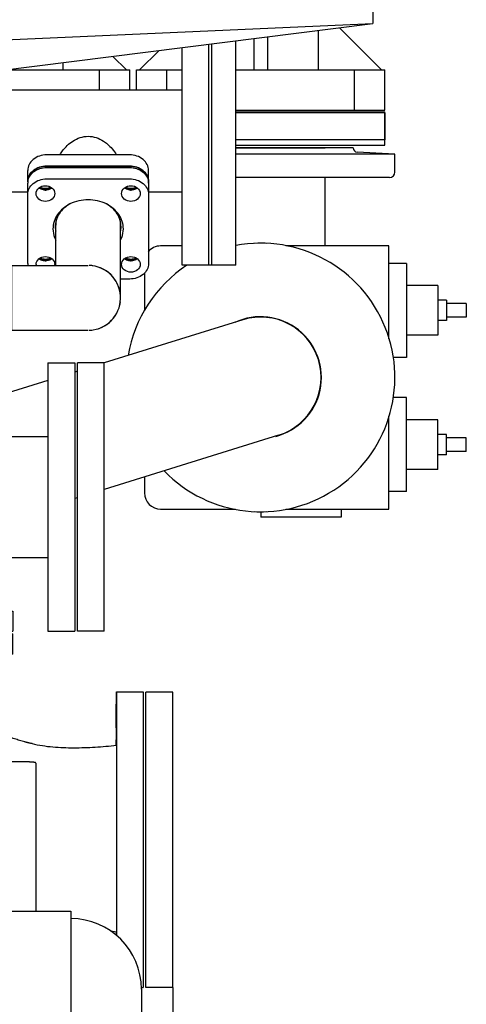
# Model space of a CAD drawing. Header units: millimetres. Extents: x 0 to 1189, y 0 to 841.
# Tile 140 of 140: x 833 to 846, y 86 to 115. Entities that reach past the tile are written whole.
import ezdxf
from ezdxf.enums import TextEntityAlignment as Align

# ---------------------------------------------------------------- set-up
doc = ezdxf.new("R2010")
doc.units = ezdxf.units.MM
doc.header["$LTSCALE"] = 65.395
doc.linetypes.add('PHANTOM', pattern=[0.8, 0.45, -0.05, 0.1, -0.05, 0.1, -0.05])
doc.layers.get('0').update_dxf_attribs({"linetype": 'CONTINUOUS'})
for name, color, linetype in [('25007_153202_13_ABL2528', 7, 'CONTINUOUS'), ('25007_153202_13_T1_PBL2535', 7, 'CONTINUOUS'), ('25007_153202_18_ABL2456', 7, 'CONTINUOUS'), ('25007_153202_18_T3_PBL2588', 7, 'CONTINUOUS'), ('BOGEN-S-3D-90-48_3X2_6_PBL2516', 7, 'CONTINUOUS'), ('E1514-FF-DN65-PN16X2_PBL2526', 7, 'CONTINUOUS'), ('links_12_VBL2315', 7, 'CONTINUOUS'), ('N4011-C90X49_PBL2525', 7, 'CONTINUOUS'), ('N4011-C90X49_PBL2537', 7, 'CONTINUOUS'), ('N4251-B90X57_PBL2536', 7, 'CONTINUOUS')]:
    doc.layers.add(name, color=color, linetype=linetype)
doc.styles.get("Standard").update_dxf_attribs({"font": 'txt', "width": 0.6})
doc.dimstyles.new('DIMSTYLE_1', dxfattribs={"dimtxt": 3.5, "dimasz": 3.5, "dimexe": 1.8, "dimexo": 0, "dimgap": 0.875, "dimtad": 1, "dimlfac": 25, "dimdsep": 46, "dimtxsty": 'STANDARD', "dimblk": '_FILLED', "dimblk1": '_FILLED', "dimblk2": '_FILLED', "dimcen": 0.09, "dimadec": 0, "dimazin": 0, "dimtp": 2, "dimtm": 2, "dimtfac": 1, "dimtofl": 0, "dimtmove": 0, "dimatfit": 3, "dimldrblk": '_FILLED', "dimfxl": 1, "dimtolj": 1, "dimarcsym": 0})

# ---------------------------------------------------------------- blocks, each defined once
blk = doc.blocks.new('_FILLED')
at = {"color": 0, "linetype": 'BYBLOCK'}
blk.add_solid([(0, 0), (-1, 0.1671), (-1, -0.1671)], dxfattribs=at)
blk = doc.blocks.new('*D4')
at = {"color": 2, "linetype": 'CONTINUOUS'}
for p, q in [((837.6, 86.448), (837.6, 27.8)), ((650, 71.6), (650, 27.8)), ((650, 29.6), (743.8, 29.6)), ((837.6, 29.6), (743.8, 29.6))]:
    blk.add_line(p, q, dxfattribs=at)
at = {"color": 2, "linetype": 'CONTINUOUS', "xscale": 3.5, "yscale": 3.5, "zscale": 3.5, "rotation": 180}
blk.add_blockref('_FILLED', (650, 29.6), dxfattribs=at)
at = {"color": 2, "linetype": 'CONTINUOUS', "xscale": 3.5, "yscale": 3.5, "zscale": 3.5}
blk.add_blockref('_FILLED', (837.6, 29.6), dxfattribs=at)
at = {"color": 2, "linetype": 'CONTINUOUS', "width": 0.690476}
blk.add_text('4690', height=3.5, dxfattribs=at).set_placement((743.8, 30.475), align=Align.CENTER)
blk = doc.blocks.new('BOGEN-S-3D-90-48_3X2_6_PBL2516', base_point=(834.016, 106.99))
at = {"layer": 'BOGEN-S-3D-90-48_3X2_6_PBL2516', "color": 7, "linetype": 'CONTINUOUS'}
for p, q in [((832.8, 107.956), (835.08, 107.956)), ((832.8, 107.956), (832.8, 106.024)), ((832.8, 106.024), (835.08, 106.024))]:
    blk.add_line(p, q, dxfattribs=at)
blk.add_arc((835.08, 106.99), 0.966, 279.0866, 88.2286, dxfattribs=at)
blk = doc.blocks.new('N4011-C90X49_PBL2525', base_point=(835.08, 109.211))
at = {"layer": 'N4011-C90X49_PBL2525', "color": 7, "linetype": 'CONTINUOUS'}
for p, q in [((833.84, 110.871), (836.32, 110.871)), ((833.28, 108.015), (833.28, 110.406)), ((833.84, 110.535), (836.32, 110.535)), ((836.88, 110.406), (836.88, 108.015)), ((836.32, 107.551), (836.046, 107.551))]:
    blk.add_line(p, q, dxfattribs=at)
for centre, radius, start, end in [((833.666, 110.406), 0.386, 173.3642, 179.9937), ((833.668, 110.406), 0.388, 172.2602, 173.3647), ((836.492, 110.406), 0.388, 6.6353, 7.7398), ((836.494, 110.406), 0.386, 0.0063, 6.6358), ((835.03, 108.893), 1.021, 117.9447, 118.8294), ((835.13, 108.893), 1.021, 61.167, 62.0553), ((834.789, 109.381), 0.69, 191.4697, 194.1727), ((835.371, 109.381), 0.69, 345.8273, 348.5303), ((834.779, 109.11), 0.679, 180.0309, 191.3129), ((835.381, 109.11), 0.679, 348.6871, 359.9691), ((833.667, 108.015), 0.387, 180.0144, 188.7788), ((833.721, 107.988), 0.194, 180.0181, 189.4658), ((833.894, 107.988), 0.194, 350.5342, 359.9819)]:
    blk.add_arc(centre, radius, start, end, dxfattribs=at)
for points, knots in [([(833.284, 110.458), (833.291, 110.515), (833.334, 110.629), (833.509, 110.812), (833.71, 110.871), (833.84, 110.871)], [0, 0, 0, 0, 0.230241, 0.474712, 1, 1, 1, 1]), ([(836.32, 110.871), (836.45, 110.871), (836.651, 110.812), (836.826, 110.629), (836.869, 110.515), (836.876, 110.458)], [0, 0, 0, 0, 0.525288, 0.769759, 1, 1, 1, 1]), ([(833.28, 110.071), (833.28, 110.132), (833.312, 110.259), (833.485, 110.468), (833.7, 110.535), (833.84, 110.535)], [0, 0, 0, 0, 0.229869, 0.473251, 1, 1, 1, 1]), ([(833.527, 110.098), (833.527, 110.159), (833.6, 110.291), (833.737, 110.33), (833.807, 110.33)], [0, 0, 0, 0, 0.467097, 1, 1, 1, 1]), ([(833.807, 110.33), (833.877, 110.33), (834.015, 110.291), (834.087, 110.159), (834.087, 110.098)], [0, 0, 0, 0, 0.532903, 1, 1, 1, 1]), ([(836.073, 110.098), (836.073, 110.159), (836.145, 110.291), (836.283, 110.33), (836.353, 110.33)], [0, 0, 0, 0, 0.467097, 1, 1, 1, 1]), ([(836.32, 110.535), (836.46, 110.535), (836.675, 110.468), (836.848, 110.259), (836.88, 110.132), (836.88, 110.071)], [0, 0, 0, 0, 0.526749, 0.770131, 1, 1, 1, 1]), ([(836.353, 110.33), (836.423, 110.33), (836.56, 110.291), (836.633, 110.159), (836.633, 110.098)], [0, 0, 0, 0, 0.532903, 1, 1, 1, 1]), ([(833.807, 109.866), (833.737, 109.866), (833.6, 109.905), (833.527, 110.037), (833.527, 110.098)], [0, 0, 0, 0, 0.532903, 1, 1, 1, 1]), ([(833.807, 110.201), (833.789, 110.201), (833.721, 110.207), (833.654, 110.234), (833.614, 110.266)], [0, 0, 0, 0, 0.258489, 1, 1, 1, 1]), ([(834.001, 110.266), (833.988, 110.255), (833.93, 110.218), (833.859, 110.201), (833.807, 110.201)], [0, 0, 0, 0, 0.242755, 1, 1, 1, 1]), ([(834.087, 110.098), (834.087, 110.037), (834.015, 109.905), (833.877, 109.866), (833.807, 109.866)], [0, 0, 0, 0, 0.467097, 1, 1, 1, 1]), ([(836.353, 109.866), (836.283, 109.866), (836.145, 109.905), (836.073, 110.037), (836.073, 110.098)], [0, 0, 0, 0, 0.532903, 1, 1, 1, 1]), ([(836.353, 110.201), (836.335, 110.201), (836.267, 110.207), (836.199, 110.234), (836.159, 110.266)], [0, 0, 0, 0, 0.258489, 1, 1, 1, 1]), ([(836.546, 110.266), (836.533, 110.255), (836.475, 110.218), (836.405, 110.201), (836.353, 110.201)], [0, 0, 0, 0, 0.242755, 1, 1, 1, 1]), ([(836.633, 110.098), (836.633, 110.037), (836.56, 109.905), (836.423, 109.866), (836.353, 109.866)], [0, 0, 0, 0, 0.467097, 1, 1, 1, 1]), ([(834.537, 109.788), (834.392, 109.715), (834.136, 109.51), (834.031, 109.192), (834.031, 109.043)], [0, 0, 0, 0, 0.521301, 1, 1, 1, 1]), ([(834.538, 109.787), (834.411, 109.717), (834.19, 109.527), (834.1, 109.244), (834.1, 109.11)], [0, 0, 0, 0, 0.520089, 1, 1, 1, 1]), ([(836.06, 109.11), (836.06, 109.244), (835.97, 109.527), (835.749, 109.717), (835.622, 109.787)], [0, 0, 0, 0, 0.479913, 1, 1, 1, 1]), ([(836.129, 109.043), (836.129, 109.192), (836.024, 109.51), (835.768, 109.715), (835.623, 109.788)], [0, 0, 0, 0, 0.478699, 1, 1, 1, 1]), ([(834.031, 109.043), (834.031, 108.956), (834.053, 108.838), (834.1, 108.732), (834.113, 108.705)], [0, 0, 0, 0, 0.745435, 1, 1, 1, 1]), ([(836.047, 108.705), (836.06, 108.732), (836.107, 108.838), (836.129, 108.956), (836.129, 109.043)], [0, 0, 0, 0, 0.254565, 1, 1, 1, 1]), ([(833.527, 107.988), (833.527, 108.049), (833.6, 108.181), (833.737, 108.22), (833.807, 108.22)], [0, 0, 0, 0, 0.467097, 1, 1, 1, 1]), ([(833.807, 108.091), (833.789, 108.091), (833.721, 108.096), (833.654, 108.124), (833.614, 108.155)], [0, 0, 0, 0, 0.258489, 1, 1, 1, 1]), ([(833.807, 108.22), (833.877, 108.22), (834.015, 108.181), (834.087, 108.049), (834.087, 107.988)], [0, 0, 0, 0, 0.532903, 1, 1, 1, 1]), ([(834.001, 108.155), (833.988, 108.145), (833.93, 108.107), (833.859, 108.091), (833.807, 108.091)], [0, 0, 0, 0, 0.242755, 1, 1, 1, 1]), ([(836.073, 107.988), (836.073, 108.049), (836.145, 108.181), (836.283, 108.22), (836.353, 108.22)], [0, 0, 0, 0, 0.467097, 1, 1, 1, 1]), ([(836.353, 107.756), (836.283, 107.756), (836.145, 107.795), (836.073, 107.927), (836.073, 107.988)], [0, 0, 0, 0, 0.532903, 1, 1, 1, 1]), ([(836.353, 108.091), (836.335, 108.091), (836.267, 108.096), (836.199, 108.124), (836.159, 108.155)], [0, 0, 0, 0, 0.258489, 1, 1, 1, 1]), ([(836.88, 108.015), (836.88, 107.954), (836.848, 107.827), (836.675, 107.618), (836.46, 107.551), (836.32, 107.551)], [0, 0, 0, 0, 0.229869, 0.473251, 1, 1, 1, 1]), ([(836.353, 108.22), (836.423, 108.22), (836.56, 108.181), (836.633, 108.049), (836.633, 107.988)], [0, 0, 0, 0, 0.532903, 1, 1, 1, 1]), ([(836.546, 108.155), (836.533, 108.145), (836.475, 108.107), (836.405, 108.091), (836.353, 108.091)], [0, 0, 0, 0, 0.242755, 1, 1, 1, 1]), ([(836.633, 107.988), (836.633, 107.927), (836.56, 107.795), (836.423, 107.756), (836.353, 107.756)], [0, 0, 0, 0, 0.467097, 1, 1, 1, 1])]:
    blk.add_open_spline(points, degree=3, knots=knots, dxfattribs=at)
blk.add_open_spline([(835.623, 109.788), (835.457, 109.871), (835.08, 109.955), (834.703, 109.871), (834.537, 109.788)], degree=3, dxfattribs=at)
blk = doc.blocks.new('25007_153202_18_T3_PBL2588', base_point=(835.08, 107.676))
at = {"layer": '25007_153202_18_T3_PBL2588', "color": 7, "linetype": 'CONTINUOUS'}
for p, q in [((834.114, 107.956), (834.114, 109.155)), ((834.137, 109.327), (834.137, 109.328)), ((836.023, 109.328), (836.023, 109.327)), ((836.046, 106.99), (836.046, 109.155))]:
    blk.add_line(p, q, dxfattribs=at)
for centre, radius, start, end in [((834.788, 109.154), 0.674, 165.1384, 179.9304), ((835.372, 109.154), 0.674, 0.0696, 14.8616), ((835.08, 106.99), 0.966, 81.9046, 88.0373), ((835.08, 106.99), 0.966, 59.7102, 75.9261), ((835.08, 106.99), 0.966, 43.3089, 58.777), ((835.08, 106.99), 0.966, 23.3184, 39.4475), ((835.08, 106.99), 0.966, 6.7593, 21.4878), ((835.08, 106.99), 0.966, 338.5122, 353.2407), ((835.08, 106.99), 0.966, 320.5525, 336.6816), ((835.08, 106.99), 0.966, 301.223, 316.6911), ((835.08, 106.99), 0.966, 271.9627, 278.0954), ((835.08, 106.99), 0.966, 284.0739, 300.2898)]:
    blk.add_arc(centre, radius, start, end, dxfattribs=at)
blk = doc.blocks.new('25007_153202_18_ABL2456', base_point=(829.28, 95.65))
at = {"layer": '25007_153202_18_T3_PBL2588'}
blk.add_blockref('25007_153202_18_T3_PBL2588', (835.08, 107.676), dxfattribs=at)
at = {"layer": 'BOGEN-S-3D-90-48_3X2_6_PBL2516'}
blk.add_blockref('BOGEN-S-3D-90-48_3X2_6_PBL2516', (834.016, 106.99), dxfattribs=at)
at = {"layer": 'N4011-C90X49_PBL2525'}
blk.add_blockref('N4011-C90X49_PBL2525', (835.08, 109.211), dxfattribs=at)
blk = doc.blocks.new('E1514-FF-DN65-PN16X2_PBL2526', base_point=(838.72, 111.258))
at = {"layer": 'E1514-FF-DN65-PN16X2_PBL2526', "color": 7, "linetype": 'CONTINUOUS'}
for p, q in [((838.68, 107.96), (838.68, 114.545)), ((838.76, 107.96), (838.76, 114.555)), ((838.76, 107.96), (838.68, 107.96))]:
    blk.add_line(p, q, dxfattribs=at)
blk = doc.blocks.new('EN1092-1-05A-DN65-PN16-4_PBL2527', base_point=(839.12, 111.303))
at = {"layer": 'EN1092-1-05A-DN65-PN16-4_PBL2527', "color": 7, "linetype": 'CONTINUOUS'}
for p, q in [((838.76, 107.96), (838.76, 114.555)), ((839.48, 107.96), (839.48, 114.646)), ((839.48, 107.96), (838.76, 107.96))]:
    blk.add_line(p, q, dxfattribs=at)
blk = doc.blocks.new('EN1092-1-01A-DN65_PN16-77_5_PBL2529', base_point=(838.28, 111.253))
at = {"layer": 'EN1092-1-01A-DN65_PN16-77_5_PBL2529', "color": 7, "linetype": 'CONTINUOUS'}
for p, q in [((837.88, 107.96), (837.88, 114.444)), ((838.68, 107.96), (838.68, 114.545)), ((838.68, 107.96), (837.88, 107.96))]:
    blk.add_line(p, q, dxfattribs=at)
blk = doc.blocks.new('EN1092-1-01A-DN65_PN16-77_5_PBL2531', base_point=(829.88, 110.723))
at = {"layer": 'EN1092-1-01A-DN65_PN16-77_5_PBL2531', "color": 7, "linetype": 'CONTINUOUS'}
for p, q in [((829.48, 113.386), (829.48, 107.96)), ((830.28, 113.487), (830.28, 107.96)), ((829.48, 107.96), (830.28, 107.96))]:
    blk.add_line(p, q, dxfattribs=at)
blk = doc.blocks.new('25007_153202_13_T1_PBL2535', base_point=(834.08, 111.66))
at = {"layer": '25007_153202_13_T1_PBL2535', "color": 7, "linetype": 'CONTINUOUS'}
for p, q in [((837.88, 113.182), (830.28, 113.182)), ((833.28, 110.138), (830.28, 110.138)), ((837.88, 110.138), (836.88, 110.138))]:
    blk.add_line(p, q, dxfattribs=at)
for points in [[(834.623, 111.66), (834.757, 111.747), (834.92, 111.803), (835.08, 111.803)], [(835.08, 111.803), (835.24, 111.803), (835.403, 111.747), (835.537, 111.66)]]:
    blk.add_open_spline(points, degree=3, dxfattribs=at)
for points, knots in [([(834.243, 111.252), (834.266, 111.293), (834.367, 111.449), (834.505, 111.584), (834.623, 111.66)], [0, 0, 0, 0, 0.247876, 1, 1, 1, 1]), ([(835.537, 111.66), (835.577, 111.634), (835.726, 111.522), (835.848, 111.374), (835.917, 111.252)], [0, 0, 0, 0, 0.252596, 1, 1, 1, 1])]:
    blk.add_open_spline(points, degree=3, knots=knots, dxfattribs=at)
blk = doc.blocks.new('N4011-C90X49_PBL2537', base_point=(835.08, 109.693))
at = {"layer": 'N4011-C90X49_PBL2537', "color": 7, "linetype": 'CONTINUOUS'}
for p, q in [((836.32, 111.251), (833.84, 111.251)), ((836.32, 110.915), (833.84, 110.915)), ((833.28, 110.451), (833.28, 110.787)), ((836.88, 110.451), (836.88, 110.787))]:
    blk.add_line(p, q, dxfattribs=at)
for centre, radius, start, end in [((833.807, 110.584), 0.338, 268.5075, 271.4925), ((836.353, 110.584), 0.338, 268.5075, 271.4925), ((834.793, 109.427), 0.694, 193.4503, 195.3837), ((833.807, 108.474), 0.338, 268.5075, 271.4925), ((836.353, 108.474), 0.338, 268.5075, 271.4925)]:
    blk.add_arc(centre, radius, start, end, dxfattribs=at)
for points, knots in [([(833.84, 111.251), (833.7, 111.251), (833.485, 111.183), (833.312, 110.975), (833.28, 110.848), (833.28, 110.787)], [0, 0, 0, 0, 0.526749, 0.770131, 1, 1, 1, 1]), ([(836.88, 110.787), (836.88, 110.848), (836.848, 110.975), (836.675, 111.183), (836.46, 111.251), (836.32, 111.251)], [0, 0, 0, 0, 0.229869, 0.473251, 1, 1, 1, 1]), ([(833.84, 110.915), (833.7, 110.915), (833.485, 110.848), (833.312, 110.639), (833.28, 110.512), (833.28, 110.451)], [0, 0, 0, 0, 0.526749, 0.770131, 1, 1, 1, 1]), ([(836.88, 110.451), (836.88, 110.512), (836.848, 110.639), (836.675, 110.848), (836.46, 110.915), (836.32, 110.915)], [0, 0, 0, 0, 0.229869, 0.473251, 1, 1, 1, 1])]:
    blk.add_open_spline(points, degree=3, knots=knots, dxfattribs=at)
for points in [[(833.647, 110.288), (833.692, 110.262), (833.746, 110.248), (833.798, 110.246)], [(833.816, 110.246), (833.868, 110.248), (833.922, 110.262), (833.968, 110.288)], [(836.192, 110.288), (836.238, 110.262), (836.292, 110.248), (836.344, 110.246)], [(836.362, 110.246), (836.414, 110.248), (836.468, 110.262), (836.513, 110.288)], [(833.647, 108.178), (833.692, 108.151), (833.746, 108.137), (833.798, 108.136)], [(833.816, 108.136), (833.868, 108.137), (833.922, 108.151), (833.968, 108.178)], [(836.192, 108.178), (836.238, 108.151), (836.292, 108.137), (836.344, 108.136)], [(836.362, 108.136), (836.414, 108.137), (836.468, 108.151), (836.513, 108.178)]]:
    blk.add_open_spline(points, degree=3, dxfattribs=at)
blk = doc.blocks.new('25007_153202_13_ABL2528', base_point=(834.08, 111.253))
at = {"layer": '25007_153202_13_T1_PBL2535'}
blk.add_blockref('25007_153202_13_T1_PBL2535', (834.08, 111.66), dxfattribs=at)
at = {"layer": 'EN1092-1-01A-DN65_PN16-77_5_PBL2529'}
blk.add_blockref('EN1092-1-01A-DN65_PN16-77_5_PBL2529', (838.28, 111.253), dxfattribs=at)
at = {"layer": 'EN1092-1-01A-DN65_PN16-77_5_PBL2531'}
blk.add_blockref('EN1092-1-01A-DN65_PN16-77_5_PBL2531', (829.88, 110.723), dxfattribs=at)
at = {"layer": 'N4011-C90X49_PBL2537'}
blk.add_blockref('N4011-C90X49_PBL2537', (835.08, 109.693), dxfattribs=at)
blk = doc.blocks.new('N4251-B90X57_PBL2536', base_point=(835.08, 109.503))
at = {"layer": 'N4251-B90X57_PBL2536', "color": 7, "linetype": 'CONTINUOUS'}
for p, q in [((833.84, 110.915), (836.32, 110.915)), ((833.84, 110.871), (836.32, 110.871)), ((833.28, 110.451), (833.28, 110.406)), ((836.88, 110.451), (836.88, 110.406))]:
    blk.add_line(p, q, dxfattribs=at)
for centre, radius, start, end in [((833.666, 110.406), 0.386, 173.3642, 179.9937), ((833.668, 110.406), 0.388, 172.2602, 173.3647), ((836.492, 110.406), 0.388, 6.6353, 7.7398), ((836.494, 110.406), 0.386, 0.0063, 6.6358), ((833.807, 110.539), 0.338, 268.5076, 271.4924), ((836.353, 110.539), 0.338, 268.5076, 271.4924), ((833.807, 108.429), 0.338, 268.5076, 271.4924), ((836.353, 108.429), 0.338, 268.5076, 271.4924)]:
    blk.add_arc(centre, radius, start, end, dxfattribs=at)
for points, knots in [([(833.28, 110.451), (833.28, 110.512), (833.312, 110.639), (833.485, 110.848), (833.7, 110.915), (833.84, 110.915)], [0, 0, 0, 0, 0.229869, 0.473251, 1, 1, 1, 1]), ([(836.32, 110.915), (836.46, 110.915), (836.675, 110.848), (836.848, 110.639), (836.88, 110.512), (836.88, 110.451)], [0, 0, 0, 0, 0.526749, 0.770131, 1, 1, 1, 1]), ([(833.284, 110.458), (833.291, 110.515), (833.334, 110.629), (833.509, 110.812), (833.71, 110.871), (833.84, 110.871)], [0, 0, 0, 0, 0.230241, 0.474712, 1, 1, 1, 1]), ([(836.32, 110.871), (836.45, 110.871), (836.651, 110.812), (836.826, 110.629), (836.869, 110.515), (836.876, 110.458)], [0, 0, 0, 0, 0.525288, 0.769759, 1, 1, 1, 1]), ([(833.798, 110.202), (833.781, 110.202), (833.716, 110.209), (833.652, 110.235), (833.614, 110.266)], [0, 0, 0, 0, 0.258433, 1, 1, 1, 1]), ([(834.001, 110.266), (833.988, 110.256), (833.933, 110.22), (833.866, 110.203), (833.816, 110.202)], [0, 0, 0, 0, 0.242772, 1, 1, 1, 1]), ([(836.344, 110.202), (836.327, 110.202), (836.262, 110.209), (836.198, 110.235), (836.159, 110.266)], [0, 0, 0, 0, 0.258433, 1, 1, 1, 1]), ([(836.546, 110.266), (836.534, 110.256), (836.478, 110.22), (836.411, 110.203), (836.362, 110.202)], [0, 0, 0, 0, 0.242772, 1, 1, 1, 1]), ([(833.798, 108.091), (833.781, 108.092), (833.716, 108.098), (833.652, 108.125), (833.614, 108.155)], [0, 0, 0, 0, 0.258433, 1, 1, 1, 1]), ([(834.001, 108.155), (833.988, 108.145), (833.933, 108.109), (833.866, 108.093), (833.816, 108.091)], [0, 0, 0, 0, 0.242772, 1, 1, 1, 1]), ([(836.344, 108.091), (836.327, 108.092), (836.262, 108.098), (836.198, 108.125), (836.159, 108.155)], [0, 0, 0, 0, 0.258433, 1, 1, 1, 1]), ([(836.546, 108.155), (836.534, 108.145), (836.478, 108.109), (836.411, 108.093), (836.362, 108.091)], [0, 0, 0, 0, 0.242772, 1, 1, 1, 1])]:
    blk.add_open_spline(points, degree=3, knots=knots, dxfattribs=at)
for points in [[(833.967, 110.288), (833.92, 110.26), (833.807, 110.232), (833.695, 110.26), (833.647, 110.288)], [(836.513, 110.288), (836.465, 110.26), (836.353, 110.232), (836.24, 110.26), (836.193, 110.288)], [(833.967, 108.178), (833.92, 108.15), (833.807, 108.122), (833.695, 108.15), (833.647, 108.178)], [(836.513, 108.178), (836.465, 108.15), (836.353, 108.122), (836.24, 108.15), (836.193, 108.178)]]:
    blk.add_open_spline(points, degree=3, dxfattribs=at)
blk = doc.blocks.new('9M25C_GENSET_STD_VERROHRUNG_ABL2320', base_point=(809.24, 86.485))
at = {"layer": '25007_153202_13_ABL2528'}
blk.add_blockref('25007_153202_13_ABL2528', (834.08, 111.253), dxfattribs=at)
at = {"layer": '25007_153202_18_ABL2456'}
blk.add_blockref('25007_153202_18_ABL2456', (829.28, 95.65), dxfattribs=at)
at = {"layer": 'E1514-FF-DN65-PN16X2_PBL2526'}
blk.add_blockref('E1514-FF-DN65-PN16X2_PBL2526', (838.72, 111.258), dxfattribs=at)
at = {"layer": 'EN1092-1-05A-DN65-PN16-4_PBL2527'}
blk.add_blockref('EN1092-1-05A-DN65-PN16-4_PBL2527', (839.12, 111.303), dxfattribs=at)
at = {"layer": 'N4251-B90X57_PBL2536'}
blk.add_blockref('N4251-B90X57_PBL2536', (835.08, 109.503), dxfattribs=at)
blk = doc.blocks.new('25007_641000_05_SIMPLE1_T3_E_PBL2352', base_point=(829.671, 90.939))
at = {"layer": '25007_641000_05_SIMPLE1_T3_E_PBL2352', "color": 8, "linetype": 'PHANTOM'}
for p, q in [((835.919, 94.526), (835.92, 95.25)), ((835.92, 95.25), (836.72, 95.25)), ((835.92, 95.25), (835.92, 94.526)), ((836.72, 95.25), (836.72, 94.423)), ((831.205, 94.5), (832.578, 93.963)), ((835.919, 94.525), (835.919, 94.526)), ((835.92, 93.826), (835.919, 94.525)), ((835.92, 94.526), (835.921, 93.962)), ((836.72, 94.423), (836.721, 93.826)), ((835.921, 93.962), (835.921, 93.826)), ((830.005, 93.149), (830.005, 93.588)), ((835.919, 93.661), (835.919, 93.826)), ((835.92, 93.827), (835.92, 93.826)), ((835.92, 93.661), (835.921, 92.577)), ((835.921, 93.826), (835.921, 91.98)), ((836.721, 93.826), (836.721, 91.877)), ((825.88, 92.417), (826.312, 93.324)), ((828.731, 93.101), (828.731, 93.324)), ((832.881, 93.169), (830.005, 93.169)), ((833.52, 93.133), (833.521, 89.209)), ((825.87, 92.032), (825.646, 91.864)), ((825.646, 91.925), (825.697, 92.032)), ((835.921, 91.98), (835.921, 91.877)), ((835.921, 91.877), (835.922, 89.822)), ((836.721, 91.877), (836.722, 89.822)), ((828.732, 90.503), (828.732, 91.02)), ((830.006, 89.978), (830.006, 91.15)), ((822.621, 90.18), (822.621, 90.735)), ((827.521, 90.777), (825.646, 90.777)), ((829.564, 90.315), (827.521, 90.777)), ((827.522, 90.211), (827.521, 90.777)), ((823.714, 90.458), (823.213, 90.344)), ((823.066, 90.311), (823.213, 90.344)), ((827.522, 90.211), (825.646, 90.211)), ((829.577, 89.747), (827.522, 90.211)), ((829.564, 90.315), (829.576, 90.312)), ((830.022, 89.391), (830.021, 89.882)), ((835.922, 89.822), (835.922, 89.122)), ((836.722, 89.822), (836.722, 89.72)), ((836.722, 89.72), (836.722, 87.874)), ((833.521, 89.209), (833.521, 88.716)), ((835.921, 88.905), (835.921, 88.1)), ((835.922, 89.122), (835.922, 88.1)), ((835.744, 88.132), (835.921, 88.1)), ((835.92, 87.995), (835.92, 88.1)), ((835.922, 88.1), (835.922, 87.994)), ((836.722, 87.874), (836.722, 87.174)), ((836.722, 87.174), (836.721, 86.45)), ((836.664, 86.45), (836.721, 86.45))]:
    blk.add_line(p, q, dxfattribs=at)
for points in [[(828.731, 93.123), (828.066, 93.011), (827.364, 92.814)], [(827.364, 92.814), (826.699, 92.539), (826.085, 92.193), (825.88, 92.039)]]:
    blk.add_lwpolyline(points, dxfattribs=at)
blk.add_arc((823.377, 90.555), 0.619, 56.2908, 56.9596, dxfattribs=at)
for points, knots in [([(828.892, 95.278), (828.924, 95.303), (829.069, 95.394), (829.245, 95.43), (829.376, 95.429)], [0, 0, 0, 0, 0.233764, 1, 1, 1, 1]), ([(833.408, 93.71), (833.336, 93.726), (833.055, 93.795), (832.779, 93.885), (832.578, 93.963)], [0, 0, 0, 0, 0.253481, 1, 1, 1, 1]), ([(833.408, 93.71), (833.815, 93.616), (834.662, 93.558), (835.5, 93.617), (835.92, 93.661)], [0, 0, 0, 0, 0.49746, 1, 1, 1, 1]), ([(828.731, 93.101), (828.731, 93.089), (828.744, 93.059), (828.771, 93.012), (828.809, 92.948), (828.87, 92.836), (828.94, 92.656), (828.96, 92.388), (828.907, 92.085), (828.798, 91.632), (828.732, 91.27), (828.732, 91.02)], [0, 0, 0, 0, 0.016847, 0.043066, 0.077831, 0.119913, 0.222084, 0.345774, 0.490461, 0.650799, 1, 1, 1, 1]), ([(830.006, 91.15), (830.006, 91.394), (829.931, 91.746), (829.818, 92.183), (829.774, 92.474), (829.807, 92.725), (829.876, 92.894), (829.933, 93.002), (829.968, 93.063), (829.993, 93.11), (830.005, 93.138), (830.005, 93.149)], [0, 0, 0, 0, 0.355346, 0.516425, 0.658924, 0.779962, 0.880718, 0.92248, 0.957157, 0.983391, 1, 1, 1, 1]), ([(833.52, 93.133), (833.52, 93.143), (833.477, 93.152), (833.429, 93.159), (833.348, 93.163), (833.23, 93.167), (833.073, 93.169), (832.945, 93.169), (832.881, 93.169)], [0, 0, 0, 0, 0.045778, 0.144713, 0.270118, 0.407607, 0.698811, 1, 1, 1, 1]), ([(822.621, 90.735), (822.621, 90.779), (822.641, 90.873), (822.725, 90.996), (822.852, 91.095), (823.07, 91.189), (823.377, 91.214), (823.616, 91.138), (823.715, 91.074)], [0, 0, 0, 0, 0.100477, 0.208371, 0.327651, 0.458082, 0.735398, 1, 1, 1, 1]), ([(822.772, 90.18), (822.801, 90.204), (822.931, 90.294), (823.092, 90.336), (823.213, 90.344)], [0, 0, 0, 0, 0.233192, 1, 1, 1, 1]), ([(822.784, 90.182), (822.804, 90.197), (822.889, 90.256), (822.989, 90.294), (823.066, 90.311)], [0, 0, 0, 0, 0.236877, 1, 1, 1, 1]), ([(829.576, 90.312), (829.638, 90.298), (829.755, 90.258), (829.9, 90.159), (829.998, 90.03), (830.021, 89.929), (830.021, 89.882)], [0, 0, 0, 0, 0.286622, 0.5487, 0.783606, 1, 1, 1, 1]), ([(830.013, 89.391), (829.992, 89.477), (829.866, 89.647), (829.68, 89.723), (829.577, 89.747)], [0, 0, 0, 0, 0.454922, 1, 1, 1, 1])]:
    blk.add_open_spline(points, degree=3, knots=knots, dxfattribs=at)
blk = doc.blocks.new('25007_641000_05_SIMPLE1_T2_E_PBL2405', base_point=(829.077, 83.673))
at = {"layer": '25007_641000_05_SIMPLE1_T2_E_PBL2405', "color": 8, "linetype": 'PHANTOM'}
for p, q in [((827.56, 90.18), (825.646, 90.18)), ((829.558, 89.735), (827.56, 90.18)), ((827.56, 90.18), (827.561, 89.39)), ((826.418, 89.39), (831.086, 89.391)), ((831.086, 89.391), (831.087, 88.243)), ((831.087, 88.716), (834.566, 88.716)), ((834.566, 88.716), (834.566, 88.238)), ((821.487, 88.17), (821.487, 87.95)), ((831.087, 88.243), (831.088, 84.565)), ((834.566, 88.238), (834.568, 83.717)), ((821.487, 86.99), (821.487, 86.73)), ((836.666, 86.398), (836.668, 82.027)), ((821.488, 86.01), (821.488, 84.563)), ((821.488, 84.563), (821.489, 83.99)), ((831.088, 84.565), (831.089, 81.454)), ((821.489, 83.603), (821.489, 83.471)), ((834.568, 83.717), (834.569, 83.155)), ((821.489, 83.31), (821.489, 83.177)), ((821.489, 82.79), (821.489, 80.8)), ((833.969, 81.171), (833.969, 82.557)), ((835.169, 81.172), (835.169, 82.557)), ((832.689, 82.411), (833.969, 82.411)), ((832.689, 82.411), (832.689, 81.454)), ((835.169, 81.955), (836.169, 81.955)), ((836.168, 82.027), (836.168, 81.955)), ((836.169, 81.955), (836.169, 80.555)), ((825.646, 81.583), (827.564, 81.583)), ((827.564, 81.583), (827.564, 81.15)), ((833.969, 81.831), (832.969, 81.831)), ((832.969, 81.831), (832.969, 80.554)), ((832.969, 81.771), (833.969, 81.771)), ((832.969, 81.672), (832.969, 78.702)), ((835.169, 81.771), (836.169, 81.771)), ((831.089, 81.454), (831.089, 80.17)), ((832.689, 81.454), (832.689, 77.93)), ((836.171, 81.068), (836.171, 81.067)), ((829.16, 80.517), (827.68, 80.847)), ((832.969, 80.554), (836.169, 80.555)), ((832.969, 80.554), (832.969, 77.726)), ((836.169, 80.555), (836.169, 77.727)), ((831.089, 79.21), (831.089, 79.021)), ((831.089, 79.021), (831.089, 78.314)), ((830.009, 77.339), (830.009, 78.314)), ((831.089, 78.314), (831.089, 77.929)), ((832.689, 78.282), (832.969, 78.282)), ((831.089, 77.929), (831.089, 77.167)), ((831.501, 77.93), (832.689, 77.93)), ((832.969, 77.726), (836.169, 77.727)), ((830.008, 77.166), (831.089, 77.167))]:
    blk.add_line(p, q, dxfattribs=at)
for centre, radius, start, end in [((834.566, 86.397), 2.1, 0.0231, 90.0026), ((834.569, 82.557), 0.6, 0.0231, 180), ((829.689, 77.339), 0.32, 356.8574, 359.9984)]:
    blk.add_arc(centre, radius, start, end, dxfattribs=at)
blk.add_ellipse((835.873, 81.795), major_axis=(12.417, -2.903), ratio=0.211933, start_param=-2.253214, end_param=-2.091678, dxfattribs=at)
for points, knots in [([(829.993, 89.392), (829.97, 89.476), (829.843, 89.638), (829.66, 89.712), (829.558, 89.735)], [0, 0, 0, 0, 0.456036, 1, 1, 1, 1]), ([(834.568, 83.511), (834.839, 83.511), (835.364, 83.44), (836.051, 83.13), (836.54, 82.646), (836.668, 82.224), (836.668, 82.027)], [0, 0, 0, 0, 0.28799, 0.555365, 0.790545, 1, 1, 1, 1]), ([(834.569, 83.157), (834.775, 83.157), (835.174, 83.104), (835.698, 82.867), (836.071, 82.499), (836.168, 82.177), (836.168, 82.027)], [0, 0, 0, 0, 0.287991, 0.555364, 0.790543, 1, 1, 1, 1]), ([(836.668, 82.027), (836.668, 81.852), (836.569, 81.478), (836.32, 81.192), (836.171, 81.068)], [0, 0, 0, 0, 0.475582, 1, 1, 1, 1]), ([(833.969, 81.171), (833.969, 81.115), (834.006, 80.994), (834.145, 80.856), (834.342, 80.767), (834.569, 80.737), (834.796, 80.767), (834.993, 80.856), (835.133, 80.995), (835.169, 81.115), (835.169, 81.172)], [0, 0, 0, 0, 0.104749, 0.222358, 0.356052, 0.500032, 0.644004, 0.777676, 0.895262, 1, 1, 1, 1])]:
    blk.add_open_spline(points, degree=3, knots=knots, dxfattribs=at)
blk.add_open_spline([(834.754, 77.725), (834.651, 77.658), (834.488, 77.658), (834.384, 77.725)], degree=3, dxfattribs=at)
blk = doc.blocks.new('25007_641000_05_SIMPLE1_T5_E_PBL2467', base_point=(837.2, 90.848))
at = {"layer": '25007_641000_05_SIMPLE1_T5_E_PBL2467', "color": 8, "linetype": 'PHANTOM'}
for p, q in [((837.6, 95.248), (836.8, 95.248)), ((836.8, 86.448), (836.8, 95.248)), ((837.6, 86.448), (837.6, 95.248)), ((837.6, 86.448), (836.8, 86.448))]:
    blk.add_line(p, q, dxfattribs=at)
blk = doc.blocks.new('25007_641000_05_SIMPLE1_E_ABL2328', base_point=(810.634, 101.1))
at = {"layer": '25007_641000_05_SIMPLE1_T2_E_PBL2405'}
blk.add_blockref('25007_641000_05_SIMPLE1_T2_E_PBL2405', (829.077, 83.673), dxfattribs=at)
at = {"layer": '25007_641000_05_SIMPLE1_T3_E_PBL2352'}
blk.add_blockref('25007_641000_05_SIMPLE1_T3_E_PBL2352', (829.671, 90.939), dxfattribs=at)
at = {"layer": '25007_641000_05_SIMPLE1_T5_E_PBL2467'}
blk.add_blockref('25007_641000_05_SIMPLE1_T5_E_PBL2467', (837.2, 90.848), dxfattribs=at)
blk = doc.blocks.new('25007_833200_01_SIMPLE1_T4_X_PBL2492', base_point=(832.82, 96.678))
at = {"layer": '25007_833200_01_SIMPLE1_T4_X_PBL2492', "color": 7, "linetype": 'CONTINUOUS'}
for p, q in [((832.8, 96.978), (832.84, 96.978)), ((832.84, 96.378), (832.84, 96.978)), ((832.84, 96.378), (832.8, 96.378))]:
    blk.add_line(p, q, dxfattribs=at)
blk = doc.blocks.new('25007_833200_01_SIMPLE1_T1_X_PBL2495', base_point=(825.48, 101.0584))
at = {"layer": '25007_833200_01_SIMPLE1_T1_X_PBL2495', "color": 7, "linetype": 'CONTINUOUS'}
for p, q in [((825.88, 105.0584), (825.08, 105.0584)), ((825.08, 97.0584), (825.08, 105.0584)), ((825.88, 97.0584), (825.88, 105.0584)), ((825.88, 97.0584), (825.08, 97.0584))]:
    blk.add_line(p, q, dxfattribs=at)
blk = doc.blocks.new('25007_833200_01_SIMPLE1_T4_X_PBL2496', base_point=(831.2, 97.3584))
at = {"layer": '25007_833200_01_SIMPLE1_T4_X_PBL2496', "color": 7, "linetype": 'CONTINUOUS'}
for p, q in [((829.56, 97.6584), (832.84, 97.6584)), ((829.56, 97.6584), (829.56, 97.0584)), ((832.84, 97.6584), (832.84, 97.0584)), ((829.56, 97.0584), (832.84, 97.0584))]:
    blk.add_line(p, q, dxfattribs=at)
blk = doc.blocks.new('25007_833200_01_SIMPLE1_T1_X_PBL2497', base_point=(834.28, 101.0584))
at = {"layer": '25007_833200_01_SIMPLE1_T1_X_PBL2497', "color": 7, "linetype": 'CONTINUOUS'}
for p, q in [((833.88, 105.0584), (834.68, 105.0584)), ((833.88, 105.0584), (833.88, 97.0584)), ((834.68, 105.0584), (834.68, 97.0584)), ((833.88, 97.0584), (834.68, 97.0584))]:
    blk.add_line(p, q, dxfattribs=at)
blk = doc.blocks.new('25007_831800_06_SIMPLE1_X_T2_PBL2511', base_point=(829.88, 101.0584))
at = {"layer": '25007_831800_06_SIMPLE1_X_T2_PBL2511', "color": 7, "linetype": 'CONTINUOUS'}
for p, q in [((825.88, 102.8584), (833.88, 102.8584)), ((825.88, 99.2584), (830.44, 99.2584)), ((831.96, 99.2584), (833.88, 99.2584))]:
    blk.add_line(p, q, dxfattribs=at)
blk = doc.blocks.new('25007_831800_06_SIMPLE1_X_T1_PBL2575', base_point=(834.631, 103.673))
at = {"layer": '25007_831800_06_SIMPLE1_X_T1_PBL2575', "color": 7, "linetype": 'CONTINUOUS'}
for p, q in [((839.685, 106.337), (835.56, 105.053)), ((834.76, 104.804), (834.68, 104.78)), ((833.88, 104.531), (828.506, 102.858)), ((840.755, 102.9), (835.56, 101.283)), ((834.76, 101.034), (834.68, 101.009))]:
    blk.add_line(p, q, dxfattribs=at)
blk.add_arc((840.22, 104.618), 1.8, 287.2856, 107.2856, dxfattribs=at)
blk = doc.blocks.new('25007_831800_06_SIMPLE1_X_T3_PBL2587', base_point=(831.2, 98.4584))
at = {"layer": '25007_831800_06_SIMPLE1_X_T3_PBL2587', "color": 7, "linetype": 'CONTINUOUS'}
for p, q in [((830.44, 97.6584), (830.44, 99.2584)), ((831.96, 97.6584), (831.96, 99.2584))]:
    blk.add_line(p, q, dxfattribs=at)
blk = doc.blocks.new('25007_833200_01_SIMPLE1_T1_X_PBL2917', base_point=(838.4444, 105.1915))
at = {"layer": '25007_833200_01_SIMPLE1_T1_X_PBL2917', "color": 7, "linetype": 'CONTINUOUS'}
for radius, start, end in [(4, 224.11498, 100.69254), (4, 123.32429, 170.5413), (1.81, 284.35365, 115.1145)]:
    blk.add_arc((840.22, 104.6184), radius, start, end, dxfattribs=at)
blk = doc.blocks.new('25007_831800_06_SIMPLE1_X_ABL2491', base_point=(832.917, 102.464))
at = {"layer": '25007_831800_06_SIMPLE1_X_T1_PBL2575'}
blk.add_blockref('25007_831800_06_SIMPLE1_X_T1_PBL2575', (834.631, 103.673), dxfattribs=at)
at = {"layer": '25007_831800_06_SIMPLE1_X_T2_PBL2511'}
blk.add_blockref('25007_831800_06_SIMPLE1_X_T2_PBL2511', (829.88, 101.058), dxfattribs=at)
at = {"layer": '25007_831800_06_SIMPLE1_X_T3_PBL2587'}
blk.add_blockref('25007_831800_06_SIMPLE1_X_T3_PBL2587', (831.2, 98.458), dxfattribs=at)
at = {"layer": '25007_833200_01_SIMPLE1_T1_X_PBL2495'}
blk.add_blockref('25007_833200_01_SIMPLE1_T1_X_PBL2495', (825.48, 101.058), dxfattribs=at)
at = {"layer": '25007_833200_01_SIMPLE1_T1_X_PBL2497'}
blk.add_blockref('25007_833200_01_SIMPLE1_T1_X_PBL2497', (834.28, 101.058), dxfattribs=at)
at = {"layer": '25007_833200_01_SIMPLE1_T1_X_PBL2917'}
blk.add_blockref('25007_833200_01_SIMPLE1_T1_X_PBL2917', (838.444, 105.191), dxfattribs=at)
at = {"layer": '25007_833200_01_SIMPLE1_T4_X_PBL2492'}
blk.add_blockref('25007_833200_01_SIMPLE1_T4_X_PBL2492', (832.82, 96.678), dxfattribs=at)
at = {"layer": '25007_833200_01_SIMPLE1_T4_X_PBL2496'}
blk.add_blockref('25007_833200_01_SIMPLE1_T4_X_PBL2496', (831.2, 97.358), dxfattribs=at)
blk = doc.blocks.new('25007_833200_01_SIMPLE1_T1_X_PBL2494', base_point=(835.16, 101.0584))
at = {"layer": '25007_833200_01_SIMPLE1_T1_X_PBL2494', "color": 7, "linetype": 'CONTINUOUS'}
for p, q in [((835.56, 105.0584), (834.76, 105.0584)), ((834.76, 97.0584), (834.76, 105.0584)), ((835.56, 97.0584), (835.56, 105.0584)), ((835.56, 97.0584), (834.76, 97.0584))]:
    blk.add_line(p, q, dxfattribs=at)
blk = doc.blocks.new('0006_725700_27_SIMPLE1_X_PBL2512', base_point=(841.553, 105.958))
at = {"layer": '0006_725700_27_SIMPLE1_X_PBL2512', "color": 7, "linetype": 'CONTINUOUS'}
for p, q in [((839.48, 111.458), (842.14, 111.458)), ((842.98, 111.456), (839.48, 111.456)), ((844.22, 111.273), (839.48, 111.273)), ((842.14, 111.456), (842.14, 111.458)), ((844.22, 111.273), (843.094, 111.332)), ((844.22, 110.738), (844.22, 111.273)), ((844.06, 110.578), (839.48, 110.578)), ((842.14, 108.538), (842.14, 110.578)), ((837.88, 108.538), (837.24, 108.538)), ((844.04, 108.538), (840.972, 108.538)), ((844.04, 105.772), (844.04, 108.538)), ((844.56, 108.018), (844.04, 108.018)), ((844.56, 108.018), (844.56, 105.218)), ((836.76, 107.728), (836.76, 106.613)), ((845.496, 107.358), (844.56, 107.358)), ((845.496, 107.358), (845.496, 105.878)), ((845.756, 106.919), (845.496, 106.919)), ((845.756, 106.919), (845.756, 106.318)), ((846.346, 106.818), (845.756, 106.818)), ((846.346, 106.818), (846.346, 106.418)), ((845.756, 106.318), (845.496, 106.318)), ((846.346, 106.418), (845.756, 106.418)), ((845.496, 105.878), (844.56, 105.878)), ((844.56, 105.218), (844.17, 105.218)), ((844.56, 104.018), (844.17, 104.018)), ((844.56, 101.218), (844.56, 104.018)), ((844.04, 100.698), (844.04, 103.465)), ((845.496, 103.358), (844.56, 103.358)), ((845.496, 101.878), (845.496, 103.358)), ((845.756, 102.919), (845.496, 102.919)), ((845.756, 102.318), (845.756, 102.919)), ((846.346, 102.818), (845.756, 102.818)), ((846.346, 102.418), (846.346, 102.818)), ((846.346, 102.418), (845.756, 102.418)), ((845.756, 102.318), (845.496, 102.318)), ((845.496, 101.878), (844.56, 101.878)), ((836.76, 101.657), (836.76, 101.178)), ((844.56, 101.218), (844.04, 101.218)), ((837.24, 100.698), (839.468, 100.698)), ((840.22, 100.618), (840.22, 100.458)), ((840.972, 100.698), (844.04, 100.698)), ((842.62, 100.698), (842.62, 100.458)), ((842.62, 100.458), (840.22, 100.458))]:
    blk.add_line(p, q, dxfattribs=at)
for centre, radius, start, end in [((843.1, 111.452), 0.12, 178.0571, 267.0002), ((844.06, 110.738), 0.16, 270, 0), ((837.24, 108.058), 0.48, 90, 141.568), ((840.22, 104.618), 4, 87.502, 92.498), ((837.24, 101.178), 0.48, 180, 270), ((840.22, 104.618), 4, 267.502, 272.498)]:
    blk.add_arc(centre, radius, start, end, dxfattribs=at)
blk = doc.blocks.new('25007_833200_01_SIMPLE1_T3_X_PBL2538', base_point=(841.7, 112.036))
at = {"layer": '25007_833200_01_SIMPLE1_T3_X_PBL2538', "color": 7, "linetype": 'CONTINUOUS'}
for p, q in [((839.48, 112.536), (843.92, 112.536)), ((843.92, 111.536), (843.92, 112.536)), ((839.48, 111.536), (843.92, 111.536))]:
    blk.add_line(p, q, dxfattribs=at)
blk = doc.blocks.new('25007_833200_01_SIMPLE1_X_ABL2417', base_point=(812.673, 101.1))
at = {"layer": '0006_725700_27_SIMPLE1_X_PBL2512'}
blk.add_blockref('0006_725700_27_SIMPLE1_X_PBL2512', (841.553, 105.958), dxfattribs=at)
at = {"layer": '25007_831800_06_SIMPLE1_X_ABL2491'}
blk.add_blockref('25007_831800_06_SIMPLE1_X_ABL2491', (832.917, 102.464), dxfattribs=at)
at = {"layer": '25007_833200_01_SIMPLE1_T1_X_PBL2494'}
blk.add_blockref('25007_833200_01_SIMPLE1_T1_X_PBL2494', (835.16, 101.058), dxfattribs=at)
at = {"layer": '25007_833200_01_SIMPLE1_T3_X_PBL2538'}
blk.add_blockref('25007_833200_01_SIMPLE1_T3_X_PBL2538', (841.7, 112.036), dxfattribs=at)
blk = doc.blocks.new('25007_728000_05_SIMPLE1_T1_F_PBL2465', base_point=(828.55, 127.12))
at = {"layer": '25007_728000_05_SIMPLE1_T1_F_PBL2465', "color": 7, "linetype": 'CONTINUOUS'}
for p in [(843.56, 118), (818.8, 112.04), (818.8, 114.08)]:
    blk.add_line(p, (843.56, 115.16), dxfattribs=at)
blk = doc.blocks.new('25007_728000_05_SIMPLE1_F_ABL2420', base_point=(811.44, 106.9))
at = {"layer": '25007_728000_05_SIMPLE1_T1_F_PBL2465'}
blk.add_blockref('25007_728000_05_SIMPLE1_T1_F_PBL2465', (828.55, 127.12), dxfattribs=at)
blk = doc.blocks.new('25007_833000_15_SIMPLE1_T9_D_PBL2539', base_point=(841.7, 112.1))
at = {"layer": '25007_833000_15_SIMPLE1_T9_D_PBL2539', "color": 7, "linetype": 'CONTINUOUS'}
for p, q in [((843.92, 112.5), (839.48, 112.5)), ((843.92, 112.5), (843.92, 111.7)), ((843.92, 111.7), (839.48, 111.7))]:
    blk.add_line(p, q, dxfattribs=at)
blk = doc.blocks.new('25007_833000_15_SIMPLE1_T4_D_PBL2541', base_point=(840.22, 113.807))
at = {"layer": '25007_833000_15_SIMPLE1_T4_D_PBL2541', "color": 7, "linetype": 'CONTINUOUS'}
for p, q in [((842.565, 115.035), (843.82, 113.78)), ((840.02, 114.714), (840.02, 113.78)), ((840.42, 114.764), (840.42, 113.78)), ((841.928, 114.954), (841.928, 113.78)), ((836.614, 113.78), (837.194, 114.358)), ((836.52, 113.78), (837.88, 113.78)), ((836.52, 113.182), (836.52, 113.78)), ((837.42, 113.182), (837.42, 113.78)), ((839.48, 113.78), (843.92, 113.78)), ((843.02, 112.58), (843.02, 113.78)), ((843.92, 112.58), (843.92, 113.78)), ((839.48, 112.58), (843.92, 112.58))]:
    blk.add_line(p, q, dxfattribs=at)
blk = doc.blocks.new('25007_833000_15_SIMPLE1_T8_D_PBL2545', base_point=(834.464, 113.683))
at = {"layer": '25007_833000_15_SIMPLE1_T8_D_PBL2545', "color": 7, "linetype": 'CONTINUOUS'}
for p, q in [((835.816, 114.184), (836.22, 113.78)), ((834.328, 113.997), (834.328, 113.78)), ((832.608, 113.78), (836.32, 113.78)), ((832.82, 113.807), (832.82, 113.78)), ((835.42, 113.182), (835.42, 113.78)), ((836.32, 113.182), (836.32, 113.78))]:
    blk.add_line(p, q, dxfattribs=at)
blk = doc.blocks.new('25007_833000_15_SIMPLE1_D_ABL2438', base_point=(811.46, 101.1))
at = {"layer": '25007_833000_15_SIMPLE1_T4_D_PBL2541'}
blk.add_blockref('25007_833000_15_SIMPLE1_T4_D_PBL2541', (840.22, 113.807), dxfattribs=at)
at = {"layer": '25007_833000_15_SIMPLE1_T8_D_PBL2545'}
blk.add_blockref('25007_833000_15_SIMPLE1_T8_D_PBL2545', (834.464, 113.683), dxfattribs=at)
at = {"layer": '25007_833000_15_SIMPLE1_T9_D_PBL2539'}
blk.add_blockref('25007_833000_15_SIMPLE1_T9_D_PBL2539', (841.7, 112.1), dxfattribs=at)
blk = doc.blocks.new('25007_062000_TLKGS_KGS_TL_V_ABL2416', base_point=(826.339, 129.239))
at = {"layer": '25007_728000_05_SIMPLE1_F_ABL2420'}
blk.add_blockref('25007_728000_05_SIMPLE1_F_ABL2420', (811.44, 106.9), dxfattribs=at)
at = {"layer": '25007_833000_15_SIMPLE1_D_ABL2438'}
blk.add_blockref('25007_833000_15_SIMPLE1_D_ABL2438', (811.46, 101.1), dxfattribs=at)
at = {"layer": '25007_833200_01_SIMPLE1_X_ABL2417'}
blk.add_blockref('25007_833200_01_SIMPLE1_X_ABL2417', (812.673, 101.1), dxfattribs=at)
blk = doc.blocks.new('25007_060000_TLKGS_KGS_V_ABL2331', base_point=(826.339, 129.239))
at = {"layer": '25007_062000_TLKGS_KGS_TL_V_ABL2416'}
blk.add_blockref('25007_062000_TLKGS_KGS_TL_V_ABL2416', (826.339, 129.239), dxfattribs=at)
blk = doc.blocks.new('25097_000000_TLKGS_MARKETING_ABL2330', base_point=(751.199, 129.393))
at = {"layer": '25007_060000_TLKGS_KGS_V_ABL2331'}
blk.add_blockref('25007_060000_TLKGS_KGS_V_ABL2331', (826.339, 129.239), dxfattribs=at)
blk = doc.blocks.new('LINKS_12_VBL2315', base_point=(683.339, 124.8))
at = {"layer": '25007_641000_05_SIMPLE1_E_ABL2328'}
blk.add_blockref('25007_641000_05_SIMPLE1_E_ABL2328', (810.634, 101.1), dxfattribs=at)
at = {"layer": '25097_000000_TLKGS_MARKETING_ABL2330'}
blk.add_blockref('25097_000000_TLKGS_MARKETING_ABL2330', (751.199, 129.393), dxfattribs=at)
at = {"layer": '9M25C_GENSET_STD_VERROHRUNG_ABL2320'}
blk.add_blockref('9M25C_GENSET_STD_VERROHRUNG_ABL2320', (809.24, 86.485), dxfattribs=at)

msp = doc.modelspace()

# ---------------------------------------------------------------- block references
at = {"layer": 'links_12_VBL2315'}
msp.add_blockref('LINKS_12_VBL2315', (683.33893, 124.8), dxfattribs=at)

# ---------------------------------------------------------------- dimensions: what is measured, and where the dimension line sits
at = {"color": 2, "linetype": 'CONTINUOUS'}
dim = msp.add_linear_dim(base=(837.6, 29.6), p1=(650, 71.6), p2=(837.6, 86.448), dimstyle='DIMSTYLE_1', dxfattribs=at)
dim.commit()
dim.dimension.update_dxf_attribs({"geometry": '*D4', "text_midpoint": (743.46666, 29.6), "dimtype": 160})

doc.saveas('drawing.dxf')
